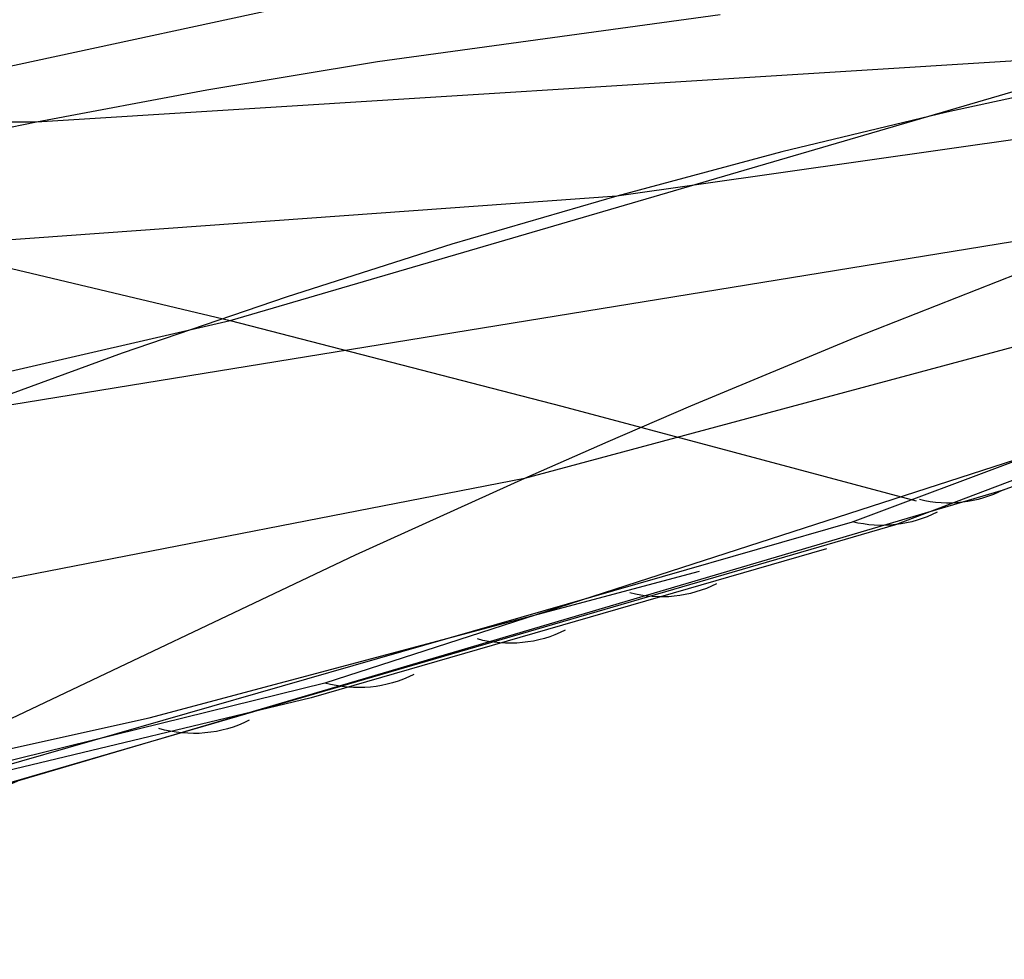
# Model space of a CAD drawing. Extents: x -3378 to 3007, y -425 to 173.
# Tile 42 of 256: x -2767 to -2700, y -413 to -348. Entities that reach past the tile are written whole.
import ezdxf

# ---------------------------------------------------------------- set-up
doc = ezdxf.new("R2010")
doc.units = 0
doc.layers.add('PREDEFINITO', color=7, linetype='CONTINUOUS')

msp = doc.modelspace()

# ---------------------------------------------------------------- linework, layer by layer
at = {"layer": 'PREDEFINITO'}
for p, q in [((-2799.926, -358.505, 2852.095), (-2718.89, -341.003, 3027.425)), ((-2753.067, -369.031, 2831.985), (-2657.253, -340.993, 3036.681)), ((-2719.579, -348.12, 2102.221), (-2743, -351.337, 2112.306)), ((-2644.143, -348.804, 2547.36), (-2726.644, -360.514, 2346.316)), ((-2681.412, -350.146, 2324.95), (-2766.329, -355.458, 2122.324)), ((-2743, -351.337, 2112.306), (-2754.678, -353.277, 2117.322)), ((-2692.76, -352.331, 2330.32), (-2704.076, -354.78, 2335.684)), ((-2754.678, -353.277, 2117.322), (-2766.329, -355.458, 2122.324)), ((-2704.076, -354.78, 2335.684), (-2715.368, -357.505, 2341.023)), ((-2700.203, -380.606, 2806.482), (-2634.412, -355.273, 2960.161)), ((-2700.203, -380.606, 2806.482), (-2634.412, -355.273, 2960.161)), ((-2766.329, -355.458, 2122.324), (-2853.512, -356.071, 1919.176)), ((-2766.329, -355.458, 2122.324), (-2777.945, -357.892, 2127.313)), ((-2710.527, -382.788, 2798.507), (-2641.995, -357.097, 2956.41)), ((-2707.553, -382.975, 2797.257), (-2639.417, -357.117, 2955.308)), ((-2651.916, -358.068, 2790.731), (-2732.954, -379.819, 2588.977)), ((-2715.368, -357.505, 2341.023), (-2726.644, -360.514, 2346.316)), ((-2726.644, -360.514, 2346.316), (-2812.579, -366.736, 2142.211)), ((-2726.644, -360.514, 2346.316), (-2737.912, -363.815, 2351.543)), ((-2688.203, -361.79, 2569.715), (-2771.738, -375.383, 2366.668)), ((-2776.308, -363.499, 2842.232), (-2753.067, -369.031, 2831.985)), ((-2737.912, -363.815, 2351.543), (-2749.179, -367.4, 2356.688)), ((-2699.256, -365.841, 2574.946), (-2710.374, -370.207, 2579.937)), ((-2749.179, -367.4, 2356.688), (-2760.453, -371.26, 2361.734)), ((-2798.032, -379.335, 2734.172), (-2753.067, -369.031, 2831.985)), ((-2753.067, -369.031, 2831.985), (-2730.39, -374.888, 2821.189)), ((-2710.374, -370.207, 2579.937), (-2721.595, -374.871, 2584.633)), ((-2760.453, -371.26, 2361.734), (-2771.738, -375.383, 2366.668)), ((-2683.972, -373.563, 2859.741), (-2746.607, -393.804, 2715.237)), ((-2730.39, -374.888, 2821.189), (-2718.614, -378.023, 2815.182)), ((-2721.595, -374.871, 2584.633), (-2727.255, -377.31, 2586.852)), ((-2727.255, -377.31, 2586.852), (-2732.954, -379.819, 2588.977)), ((-2718.614, -378.023, 2815.182), (-2706.178, -381.343, 2808.537)), ((-2732.954, -379.819, 2588.977), (-2774.793, -387.98, 2487.017)), ((-2732.954, -379.819, 2588.977), (-2744.531, -385.056, 2592.962)), ((-2767.468, -400.442, 2649.806), (-2700.203, -380.606, 2806.482)), ((-2767.468, -400.442, 2649.806), (-2700.203, -380.606, 2806.482)), ((-2773.745, -400.967, 2652.557), (-2710.527, -382.788, 2798.507)), ((-2770.54, -401.309, 2651.218), (-2707.553, -382.975, 2797.257)), ((-2744.531, -385.056, 2592.962), (-2786.388, -404.945, 2605.783)), ((-2712.312, -384.626, 2778.256), (-2747.534, -394.817, 2691.627)), ((-2758.62, -396.177, 2691.977), (-2720.979, -386.157, 2774.392)), ((-2746.607, -393.804, 2715.237), (-2800.253, -407.046, 2591.288)), ((-2747.534, -394.817, 2691.627), (-2783.111, -403.361, 2604.785)), ((-2796.125, -404.486, 2609.258), (-2758.62, -396.177, 2691.977)), ((-2825.067, -412.689, 2515.811), (-2767.468, -400.442, 2649.806))]:
    msp.add_line(p, q, dxfattribs=at)
at = {"layer": 'PREDEFINITO', "extrusion": (-0.390938, -0.133084, -0.910745)}
msp.add_arc((-519.787, 3599.97, -1449.724), 10, 352.69683, 29.6286, dxfattribs=at)
at = {"layer": 'PREDEFINITO', "extrusion": (-0.391065, -0.130665, -0.91104)}
msp.add_arc((-504.618, 3601.573, -1439.542), 10, 352.38463, 29.57625, dxfattribs=at)
at = {"layer": 'PREDEFINITO', "extrusion": (-0.391476, -0.12273, -0.911967)}
msp.add_arc((-454.223, 3606.524, -1405.475), 10, 351.37253, 29.38834, dxfattribs=at)
at = {"layer": 'PREDEFINITO', "extrusion": (-0.391749, -0.117359, -0.912557)}
msp.add_arc((-419.587, 3609.591, -1382.028), 10, 350.6995, 29.24251, dxfattribs=at)
at = {"layer": 'PREDEFINITO', "extrusion": (-0.39201, -0.112023, -0.913115)}
msp.add_arc((-384.769, 3612.388, -1358.512), 10, 350.04092, 29.08109, dxfattribs=at)
at = {"layer": 'PREDEFINITO', "extrusion": (-0.392278, -0.106247, -0.91369)}
msp.add_arc((-346.649, 3615.113, -1332.885), 10, 349.33963, 28.88692, dxfattribs=at)
at = {"layer": 'PREDEFINITO', "extrusion": (-0.392618, -0.098233, -0.914441)}
msp.add_arc((-293.046, 3618.331, -1297.197), 10, 348.38564, 28.58268, dxfattribs=at)

doc.saveas('drawing.dxf')
